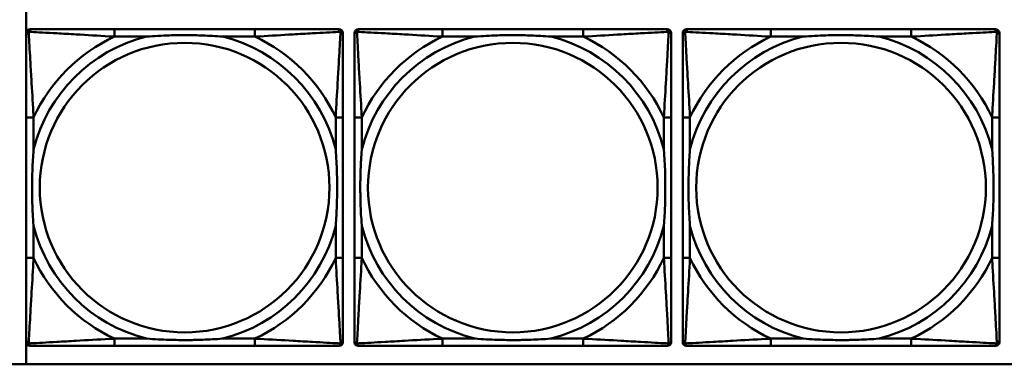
# Model space of a CAD drawing. Header units: inches. Extents: x 9.4 to 55.3, y 0.3 to 33.1.
# Tile 76 of 173: x 20.388 to 22.518, y 12.141 to 12.887. Entities that reach past the tile are written whole.
import ezdxf

# ---------------------------------------------------------------- set-up
doc = ezdxf.new("R2010")
doc.units = ezdxf.units.IN
doc.header["$MEASUREMENT"] = 0
doc.layers.add('Visible Edges(ANSI)', color=7, linetype='Continuous', lineweight=50)
doc.layers.add('Visible Tangent Edges(ANSI)', color=7, linetype='Continuous', lineweight=50)

msp = doc.modelspace()

# ---------------------------------------------------------------- linework, layer by layer
at = {"layer": 'Visible Edges(ANSI)'}
for p, q in [((20.4025, 12.141), (20.4025, 12.9057)), ((20.4104, 12.8659), (20.4144, 12.8659)), ((20.897, 12.8659), (20.5931, 12.8659)), ((21.0758, 12.8659), (21.0797, 12.8659)), ((21.1204, 12.8659), (21.1244, 12.8659)), ((21.607, 12.8659), (21.3031, 12.8659)), ((21.7858, 12.8659), (21.7897, 12.8659)), ((21.8304, 12.8659), (21.8344, 12.8659)), ((22.317, 12.8659), (22.0131, 12.8659)), ((22.4958, 12.8659), (22.4997, 12.8659)), ((20.4026, 12.1887), (20.4026, 12.858)), ((21.0876, 12.858), (21.0876, 12.8541)), ((21.1126, 12.1887), (21.1126, 12.858)), ((21.7976, 12.858), (21.7976, 12.8541)), ((21.8226, 12.1887), (21.8226, 12.858)), ((22.5076, 12.858), (22.5076, 12.8541)), ((20.4026, 12.6753), (20.4026, 12.3714)), ((21.0876, 12.3714), (21.0876, 12.6753)), ((21.1126, 12.6753), (21.1126, 12.3714)), ((21.7976, 12.3714), (21.7976, 12.6753)), ((21.8226, 12.6753), (21.8226, 12.3714)), ((22.5076, 12.3714), (22.5076, 12.6753)), ((21.0876, 12.1927), (21.0876, 12.1887)), ((21.7976, 12.1927), (21.7976, 12.1887)), ((22.5076, 12.1927), (22.5076, 12.1887)), ((21.0797, 12.1808), (20.4104, 12.1808)), ((20.5931, 12.1808), (20.897, 12.1808)), ((21.7897, 12.1808), (21.1204, 12.1808)), ((21.3031, 12.1808), (21.607, 12.1808)), ((22.4997, 12.1808), (21.8304, 12.1808)), ((22.0131, 12.1808), (22.317, 12.1808)), ((31.7766, 12.141), (14.6826, 12.141))]:
    msp.add_line(p, q, dxfattribs=at)
for centre, radius, start, end in [((20.4104, 12.858), 0.00787, 90, 180), ((20.4144, 12.8541), 0.0118, 90, 180), ((21.0758, 12.8541), 0.0118, 0, 90), ((21.0797, 12.858), 0.00787, 0, 90), ((21.1204, 12.858), 0.00787, 90, 180), ((21.1244, 12.8541), 0.0118, 90, 180), ((21.7858, 12.8541), 0.0118, 0, 90), ((21.7897, 12.858), 0.00787, 0, 90), ((21.8304, 12.858), 0.00787, 90, 180), ((21.8344, 12.8541), 0.0118, 90, 180), ((22.4958, 12.8541), 0.0118, 0, 90), ((22.4997, 12.858), 0.00787, 0, 90), ((20.4144, 12.1927), 0.0118, 180, 270), ((20.4104, 12.1887), 0.00787, 180, 270), ((21.0758, 12.1927), 0.0118, 270, 360), ((21.0797, 12.1887), 0.00787, 270, 0), ((21.1244, 12.1927), 0.0118, 180, 270), ((21.1204, 12.1887), 0.00787, 180, 270), ((21.7858, 12.1927), 0.0118, 270, 360), ((21.7897, 12.1887), 0.00787, 270, 0), ((21.8344, 12.1927), 0.0118, 180, 270), ((21.8304, 12.1887), 0.00787, 180, 270), ((22.4958, 12.1927), 0.0118, 270, 360), ((22.4997, 12.1887), 0.00787, 270, 0)]:
    msp.add_arc(centre, radius, start, end, dxfattribs=at)
for points, knots in [([(20.5931, 12.8659), (20.5895, 12.8659), (20.586, 12.8659), (20.5824, 12.8659), (20.5492, 12.8659), (20.5155, 12.8659), (20.4846, 12.8659), (20.4576, 12.8659), (20.4321, 12.8659), (20.4187, 12.8659), (20.417, 12.8659), (20.4156, 12.8659), (20.4144, 12.8659)], [0, 0, 0, 0, 0.0272471, 0.0272471, 0.0272471, 0.2790553, 0.2790553, 0.2790553, 0.4988354, 0.4988354, 0.4988354, 0.5252205, 0.5252205, 0.5252205, 0.5252205]), ([(21.0758, 12.8659), (21.0609, 12.8659), (21.0193, 12.8659), (20.9787, 12.8659), (20.9521, 12.8659), (20.9243, 12.8659), (20.897, 12.8659)], [-0.5252205, -0.5252205, -0.5252205, -0.5252205, -0.20743, -0.20743, -0.20743, 0, 0, 0, 0]), ([(21.3031, 12.8659), (21.2995, 12.8659), (21.296, 12.8659), (21.2924, 12.8659), (21.2592, 12.8659), (21.2255, 12.8659), (21.1946, 12.8659), (21.1676, 12.8659), (21.1421, 12.8659), (21.1287, 12.8659), (21.127, 12.8659), (21.1256, 12.8659), (21.1244, 12.8659)], [0, 0, 0, 0, 0.0272471, 0.0272471, 0.0272471, 0.2790553, 0.2790553, 0.2790553, 0.4988354, 0.4988354, 0.4988354, 0.5252205, 0.5252205, 0.5252205, 0.5252205]), ([(21.7858, 12.8659), (21.7709, 12.8659), (21.7293, 12.8659), (21.6887, 12.8659), (21.6621, 12.8659), (21.6343, 12.8659), (21.607, 12.8659)], [-0.5252205, -0.5252205, -0.5252205, -0.5252205, -0.20743, -0.20743, -0.20743, 0, 0, 0, 0]), ([(22.0131, 12.8659), (22.0095, 12.8659), (22.006, 12.8659), (22.0024, 12.8659), (21.9692, 12.8659), (21.9355, 12.8659), (21.9046, 12.8659), (21.8776, 12.8659), (21.8521, 12.8659), (21.8387, 12.8659), (21.837, 12.8659), (21.8356, 12.8659), (21.8344, 12.8659)], [0, 0, 0, 0, 0.0272471, 0.0272471, 0.0272471, 0.2790553, 0.2790553, 0.2790553, 0.4988354, 0.4988354, 0.4988354, 0.5252205, 0.5252205, 0.5252205, 0.5252205]), ([(22.4958, 12.8659), (22.4809, 12.8659), (22.4393, 12.8659), (22.3987, 12.8659), (22.3721, 12.8659), (22.3443, 12.8659), (22.317, 12.8659)], [-0.5252205, -0.5252205, -0.5252205, -0.5252205, -0.20743, -0.20743, -0.20743, 0, 0, 0, 0]), ([(20.4026, 12.8541), (20.4026, 12.8392), (20.4026, 12.7976), (20.4026, 12.7569), (20.4026, 12.7304), (20.4026, 12.7025), (20.4026, 12.6753)], [-0.5252205, -0.5252205, -0.5252205, -0.5252205, -0.20743, -0.20743, -0.20743, 0, 0, 0, 0]), ([(20.6623, 12.8501), (20.6628, 12.8502), (20.6632, 12.8502), (20.6797, 12.8514), (20.6958, 12.8523), (20.7187, 12.853), (20.7254, 12.8532), (20.7346, 12.8533), (20.7371, 12.8533), (20.7412, 12.8533), (20.7428, 12.8533), (20.7459, 12.8533), (20.7474, 12.8533), (20.751, 12.8533), (20.753, 12.8533), (20.7592, 12.8532), (20.7633, 12.8532), (20.7731, 12.853), (20.7787, 12.8528), (20.7984, 12.8521), (20.8125, 12.8513), (20.827, 12.8502), (20.8274, 12.8502), (20.8278, 12.8501)], [-0.416114, -0.416114, -0.416114, -0.416114, -0.4127691, -0.4127691, -0.2896446, -0.2896446, -0.2388934, -0.2388934, -0.2201881, -0.2201881, -0.2080204, -0.2080204, -0.196499, -0.196499, -0.1809939, -0.1809939, -0.149741, -0.149741, -0.1073162, -0.1073162, 0, 0, 0.0033356, 0.0033356, 0.0033356, 0.0033356]), ([(21.0876, 12.6753), (21.0876, 12.6789), (21.0876, 12.6825), (21.0876, 12.6861), (21.0876, 12.7193), (21.0876, 12.753), (21.0876, 12.7839), (21.0876, 12.8108), (21.0876, 12.8364), (21.0876, 12.8498), (21.0876, 12.8514), (21.0876, 12.8528), (21.0876, 12.8541)], [0, 0, 0, 0, 0.0272471, 0.0272471, 0.0272471, 0.2790553, 0.2790553, 0.2790553, 0.4988354, 0.4988354, 0.4988354, 0.5252205, 0.5252205, 0.5252205, 0.5252205]), ([(21.1126, 12.8541), (21.1126, 12.8392), (21.1126, 12.7976), (21.1126, 12.7569), (21.1126, 12.7304), (21.1126, 12.7025), (21.1126, 12.6753)], [-0.5252205, -0.5252205, -0.5252205, -0.5252205, -0.20743, -0.20743, -0.20743, 0, 0, 0, 0]), ([(21.3723, 12.8501), (21.3728, 12.8502), (21.3732, 12.8502), (21.3897, 12.8514), (21.4058, 12.8523), (21.4287, 12.853), (21.4354, 12.8532), (21.4446, 12.8533), (21.4471, 12.8533), (21.4512, 12.8533), (21.4528, 12.8533), (21.4559, 12.8533), (21.4574, 12.8533), (21.461, 12.8533), (21.463, 12.8533), (21.4692, 12.8532), (21.4733, 12.8532), (21.4831, 12.853), (21.4887, 12.8528), (21.5084, 12.8521), (21.5225, 12.8513), (21.537, 12.8502), (21.5374, 12.8502), (21.5378, 12.8501)], [-0.416114, -0.416114, -0.416114, -0.416114, -0.4127691, -0.4127691, -0.2896446, -0.2896446, -0.2388934, -0.2388934, -0.2201881, -0.2201881, -0.2080204, -0.2080204, -0.196499, -0.196499, -0.1809939, -0.1809939, -0.149741, -0.149741, -0.1073162, -0.1073162, 0, 0, 0.0033356, 0.0033356, 0.0033356, 0.0033356]), ([(21.7976, 12.6753), (21.7976, 12.6789), (21.7976, 12.6825), (21.7976, 12.6861), (21.7976, 12.7193), (21.7976, 12.753), (21.7976, 12.7839), (21.7976, 12.8108), (21.7976, 12.8364), (21.7976, 12.8498), (21.7976, 12.8514), (21.7976, 12.8528), (21.7976, 12.8541)], [0, 0, 0, 0, 0.0272471, 0.0272471, 0.0272471, 0.2790553, 0.2790553, 0.2790553, 0.4988354, 0.4988354, 0.4988354, 0.5252205, 0.5252205, 0.5252205, 0.5252205]), ([(21.8226, 12.8541), (21.8226, 12.8392), (21.8226, 12.7976), (21.8226, 12.7569), (21.8226, 12.7304), (21.8226, 12.7025), (21.8226, 12.6753)], [-0.5252205, -0.5252205, -0.5252205, -0.5252205, -0.20743, -0.20743, -0.20743, 0, 0, 0, 0]), ([(22.0823, 12.8501), (22.0828, 12.8502), (22.0832, 12.8502), (22.0997, 12.8514), (22.1158, 12.8523), (22.1387, 12.853), (22.1454, 12.8532), (22.1546, 12.8533), (22.1571, 12.8533), (22.1612, 12.8533), (22.1628, 12.8533), (22.1659, 12.8533), (22.1674, 12.8533), (22.171, 12.8533), (22.173, 12.8533), (22.1792, 12.8532), (22.1833, 12.8532), (22.1931, 12.853), (22.1987, 12.8528), (22.2184, 12.8521), (22.2325, 12.8513), (22.247, 12.8502), (22.2474, 12.8502), (22.2478, 12.8501)], [-0.416114, -0.416114, -0.416114, -0.416114, -0.4127691, -0.4127691, -0.2896446, -0.2896446, -0.2388934, -0.2388934, -0.2201881, -0.2201881, -0.2080204, -0.2080204, -0.196499, -0.196499, -0.1809939, -0.1809939, -0.149741, -0.149741, -0.1073162, -0.1073162, 0, 0, 0.0033356, 0.0033356, 0.0033356, 0.0033356]), ([(22.5076, 12.6753), (22.5076, 12.6789), (22.5076, 12.6825), (22.5076, 12.6861), (22.5076, 12.7193), (22.5076, 12.753), (22.5076, 12.7839), (22.5076, 12.8108), (22.5076, 12.8364), (22.5076, 12.8498), (22.5076, 12.8514), (22.5076, 12.8528), (22.5076, 12.8541)], [0, 0, 0, 0, 0.0272471, 0.0272471, 0.0272471, 0.2790553, 0.2790553, 0.2790553, 0.4988354, 0.4988354, 0.4988354, 0.5252205, 0.5252205, 0.5252205, 0.5252205]), ([(20.4183, 12.4406), (20.4183, 12.4411), (20.4183, 12.4415), (20.417, 12.458), (20.4161, 12.4741), (20.4154, 12.497), (20.4153, 12.5037), (20.4152, 12.5129), (20.4152, 12.5154), (20.4151, 12.5194), (20.4151, 12.521), (20.4151, 12.5242), (20.4151, 12.5257), (20.4152, 12.5293), (20.4152, 12.5313), (20.4152, 12.5375), (20.4153, 12.5416), (20.4155, 12.5514), (20.4157, 12.557), (20.4164, 12.5767), (20.4172, 12.5908), (20.4183, 12.6052), (20.4183, 12.6057), (20.4183, 12.6061)], [-0.416114, -0.416114, -0.416114, -0.416114, -0.4127691, -0.4127691, -0.2896446, -0.2896446, -0.2388934, -0.2388934, -0.2201881, -0.2201881, -0.2080204, -0.2080204, -0.196499, -0.196499, -0.1809939, -0.1809939, -0.149741, -0.149741, -0.1073162, -0.1073162, 0, 0, 0.0033356, 0.0033356, 0.0033356, 0.0033356]), ([(21.0719, 12.6061), (21.0719, 12.6057), (21.0719, 12.6052), (21.0732, 12.5887), (21.074, 12.5727), (21.0747, 12.5497), (21.0749, 12.543), (21.075, 12.5338), (21.075, 12.5314), (21.075, 12.5273), (21.075, 12.5257), (21.075, 12.5226), (21.075, 12.521), (21.075, 12.5175), (21.075, 12.5154), (21.0749, 12.5092), (21.0749, 12.5051), (21.0747, 12.4954), (21.0745, 12.4898), (21.0738, 12.47), (21.073, 12.456), (21.0719, 12.4415), (21.0719, 12.4411), (21.0719, 12.4406)], [-0.416114, -0.416114, -0.416114, -0.416114, -0.4127691, -0.4127691, -0.2896446, -0.2896446, -0.2388934, -0.2388934, -0.2201881, -0.2201881, -0.2080204, -0.2080204, -0.196499, -0.196499, -0.1809939, -0.1809939, -0.149741, -0.149741, -0.1073162, -0.1073162, 0, 0, 0.0033356, 0.0033356, 0.0033356, 0.0033356]), ([(21.1283, 12.4406), (21.1283, 12.4411), (21.1283, 12.4415), (21.127, 12.458), (21.1261, 12.4741), (21.1254, 12.497), (21.1253, 12.5037), (21.1252, 12.5129), (21.1252, 12.5154), (21.1251, 12.5194), (21.1251, 12.521), (21.1251, 12.5242), (21.1251, 12.5257), (21.1252, 12.5293), (21.1252, 12.5313), (21.1252, 12.5375), (21.1253, 12.5416), (21.1255, 12.5514), (21.1257, 12.557), (21.1264, 12.5767), (21.1272, 12.5908), (21.1283, 12.6052), (21.1283, 12.6057), (21.1283, 12.6061)], [-0.416114, -0.416114, -0.416114, -0.416114, -0.4127691, -0.4127691, -0.2896446, -0.2896446, -0.2388934, -0.2388934, -0.2201881, -0.2201881, -0.2080204, -0.2080204, -0.196499, -0.196499, -0.1809939, -0.1809939, -0.149741, -0.149741, -0.1073162, -0.1073162, 0, 0, 0.0033356, 0.0033356, 0.0033356, 0.0033356]), ([(21.7819, 12.6061), (21.7819, 12.6057), (21.7819, 12.6052), (21.7832, 12.5887), (21.784, 12.5727), (21.7847, 12.5497), (21.7849, 12.543), (21.785, 12.5338), (21.785, 12.5314), (21.785, 12.5273), (21.785, 12.5257), (21.785, 12.5226), (21.785, 12.521), (21.785, 12.5175), (21.785, 12.5154), (21.7849, 12.5092), (21.7849, 12.5051), (21.7847, 12.4954), (21.7845, 12.4898), (21.7838, 12.47), (21.783, 12.456), (21.7819, 12.4415), (21.7819, 12.4411), (21.7819, 12.4406)], [-0.416114, -0.416114, -0.416114, -0.416114, -0.4127691, -0.4127691, -0.2896446, -0.2896446, -0.2388934, -0.2388934, -0.2201881, -0.2201881, -0.2080204, -0.2080204, -0.196499, -0.196499, -0.1809939, -0.1809939, -0.149741, -0.149741, -0.1073162, -0.1073162, 0, 0, 0.0033356, 0.0033356, 0.0033356, 0.0033356]), ([(21.8383, 12.4406), (21.8383, 12.4411), (21.8383, 12.4415), (21.837, 12.458), (21.8361, 12.4741), (21.8354, 12.497), (21.8353, 12.5037), (21.8352, 12.5129), (21.8352, 12.5154), (21.8351, 12.5194), (21.8351, 12.521), (21.8351, 12.5242), (21.8351, 12.5257), (21.8352, 12.5293), (21.8352, 12.5313), (21.8352, 12.5375), (21.8353, 12.5416), (21.8355, 12.5514), (21.8357, 12.557), (21.8364, 12.5767), (21.8372, 12.5908), (21.8383, 12.6052), (21.8383, 12.6057), (21.8383, 12.6061)], [-0.416114, -0.416114, -0.416114, -0.416114, -0.4127691, -0.4127691, -0.2896446, -0.2896446, -0.2388934, -0.2388934, -0.2201881, -0.2201881, -0.2080204, -0.2080204, -0.196499, -0.196499, -0.1809939, -0.1809939, -0.149741, -0.149741, -0.1073162, -0.1073162, 0, 0, 0.0033356, 0.0033356, 0.0033356, 0.0033356]), ([(22.4919, 12.6061), (22.4919, 12.6057), (22.4919, 12.6052), (22.4932, 12.5887), (22.494, 12.5727), (22.4947, 12.5497), (22.4949, 12.543), (22.495, 12.5338), (22.495, 12.5314), (22.495, 12.5273), (22.495, 12.5257), (22.495, 12.5226), (22.495, 12.521), (22.495, 12.5175), (22.495, 12.5154), (22.4949, 12.5092), (22.4949, 12.5051), (22.4947, 12.4954), (22.4945, 12.4898), (22.4938, 12.47), (22.493, 12.456), (22.4919, 12.4415), (22.4919, 12.4411), (22.4919, 12.4406)], [-0.416114, -0.416114, -0.416114, -0.416114, -0.4127691, -0.4127691, -0.2896446, -0.2896446, -0.2388934, -0.2388934, -0.2201881, -0.2201881, -0.2080204, -0.2080204, -0.196499, -0.196499, -0.1809939, -0.1809939, -0.149741, -0.149741, -0.1073162, -0.1073162, 0, 0, 0.0033356, 0.0033356, 0.0033356, 0.0033356]), ([(20.4026, 12.3714), (20.4026, 12.3442), (20.4026, 12.3163), (20.4026, 12.2898), (20.4026, 12.2491), (20.4026, 12.2075), (20.4026, 12.1927)], [3.9382945, 3.9382945, 3.9382945, 3.9382945, 4.1457245, 4.1457245, 4.1457245, 4.463515, 4.463515, 4.463515, 4.463515]), ([(21.0876, 12.1927), (21.0876, 12.2075), (21.0876, 12.2491), (21.0876, 12.2898), (21.0876, 12.3163), (21.0876, 12.3442), (21.0876, 12.3714)], [-0.5252205, -0.5252205, -0.5252205, -0.5252205, -0.20743, -0.20743, -0.20743, 0, 0, 0, 0]), ([(21.1126, 12.3714), (21.1126, 12.3442), (21.1126, 12.3163), (21.1126, 12.2898), (21.1126, 12.2491), (21.1126, 12.2075), (21.1126, 12.1927)], [3.9382945, 3.9382945, 3.9382945, 3.9382945, 4.1457245, 4.1457245, 4.1457245, 4.463515, 4.463515, 4.463515, 4.463515]), ([(21.7976, 12.1927), (21.7976, 12.2075), (21.7976, 12.2491), (21.7976, 12.2898), (21.7976, 12.3163), (21.7976, 12.3442), (21.7976, 12.3714)], [-0.5252205, -0.5252205, -0.5252205, -0.5252205, -0.20743, -0.20743, -0.20743, 0, 0, 0, 0]), ([(21.8226, 12.3714), (21.8226, 12.3442), (21.8226, 12.3163), (21.8226, 12.2898), (21.8226, 12.2491), (21.8226, 12.2075), (21.8226, 12.1927)], [3.9382945, 3.9382945, 3.9382945, 3.9382945, 4.1457245, 4.1457245, 4.1457245, 4.463515, 4.463515, 4.463515, 4.463515]), ([(22.5076, 12.1927), (22.5076, 12.2075), (22.5076, 12.2491), (22.5076, 12.2898), (22.5076, 12.3163), (22.5076, 12.3442), (22.5076, 12.3714)], [-0.5252205, -0.5252205, -0.5252205, -0.5252205, -0.20743, -0.20743, -0.20743, 0, 0, 0, 0]), ([(20.8278, 12.1966), (20.8274, 12.1966), (20.827, 12.1965), (20.8125, 12.1954), (20.7984, 12.1946), (20.7787, 12.1939), (20.7731, 12.1938), (20.7633, 12.1936), (20.7592, 12.1935), (20.753, 12.1934), (20.751, 12.1934), (20.7474, 12.1934), (20.7459, 12.1934), (20.7428, 12.1934), (20.7412, 12.1934), (20.7371, 12.1934), (20.7346, 12.1935), (20.7254, 12.1936), (20.7187, 12.1937), (20.6958, 12.1944), (20.6797, 12.1953), (20.6632, 12.1965), (20.6628, 12.1966), (20.6623, 12.1966)], [-0.4149464, -0.4149464, -0.4149464, -0.4149464, -0.41162, -0.41162, -0.3046026, -0.3046026, -0.2622958, -0.2622958, -0.23113, -0.23113, -0.215668, -0.215668, -0.2041787, -0.2041787, -0.1920448, -0.1920448, -0.1733916, -0.1733916, -0.1227817, -0.1227817, 0, 0, 0.0033356, 0.0033356, 0.0033356, 0.0033356]), ([(21.5378, 12.1966), (21.5374, 12.1966), (21.537, 12.1965), (21.5225, 12.1954), (21.5084, 12.1946), (21.4887, 12.1939), (21.4831, 12.1938), (21.4733, 12.1936), (21.4692, 12.1935), (21.463, 12.1934), (21.461, 12.1934), (21.4574, 12.1934), (21.4559, 12.1934), (21.4528, 12.1934), (21.4512, 12.1934), (21.4471, 12.1934), (21.4446, 12.1935), (21.4354, 12.1936), (21.4287, 12.1937), (21.4058, 12.1944), (21.3897, 12.1953), (21.3732, 12.1965), (21.3728, 12.1966), (21.3723, 12.1966)], [-0.4149464, -0.4149464, -0.4149464, -0.4149464, -0.41162, -0.41162, -0.3046026, -0.3046026, -0.2622958, -0.2622958, -0.23113, -0.23113, -0.215668, -0.215668, -0.2041787, -0.2041787, -0.1920448, -0.1920448, -0.1733916, -0.1733916, -0.1227817, -0.1227817, 0, 0, 0.0033356, 0.0033356, 0.0033356, 0.0033356]), ([(22.2478, 12.1966), (22.2474, 12.1966), (22.247, 12.1965), (22.2325, 12.1954), (22.2184, 12.1946), (22.1987, 12.1939), (22.1931, 12.1938), (22.1833, 12.1936), (22.1792, 12.1935), (22.173, 12.1934), (22.171, 12.1934), (22.1674, 12.1934), (22.1659, 12.1934), (22.1628, 12.1934), (22.1612, 12.1934), (22.1571, 12.1934), (22.1546, 12.1935), (22.1454, 12.1936), (22.1387, 12.1937), (22.1158, 12.1944), (22.0997, 12.1953), (22.0832, 12.1965), (22.0828, 12.1966), (22.0823, 12.1966)], [-0.4149464, -0.4149464, -0.4149464, -0.4149464, -0.41162, -0.41162, -0.3046026, -0.3046026, -0.2622958, -0.2622958, -0.23113, -0.23113, -0.215668, -0.215668, -0.2041787, -0.2041787, -0.1920448, -0.1920448, -0.1733916, -0.1733916, -0.1227817, -0.1227817, 0, 0, 0.0033356, 0.0033356, 0.0033356, 0.0033356]), ([(20.4144, 12.1808), (20.4293, 12.1808), (20.4709, 12.1808), (20.5115, 12.1808), (20.538, 12.1808), (20.5659, 12.1808), (20.5931, 12.1808)], [-0.5252205, -0.5252205, -0.5252205, -0.5252205, -0.20743, -0.20743, -0.20743, 0, 0, 0, 0]), ([(20.897, 12.1808), (20.9243, 12.1808), (20.9521, 12.1808), (20.9787, 12.1808), (21.0193, 12.1808), (21.0609, 12.1808), (21.0758, 12.1808)], [3.9382945, 3.9382945, 3.9382945, 3.9382945, 4.1457245, 4.1457245, 4.1457245, 4.463515, 4.463515, 4.463515, 4.463515]), ([(21.1244, 12.1808), (21.1393, 12.1808), (21.1809, 12.1808), (21.2215, 12.1808), (21.248, 12.1808), (21.2759, 12.1808), (21.3031, 12.1808)], [-0.5252205, -0.5252205, -0.5252205, -0.5252205, -0.20743, -0.20743, -0.20743, 0, 0, 0, 0]), ([(21.607, 12.1808), (21.6343, 12.1808), (21.6621, 12.1808), (21.6887, 12.1808), (21.7293, 12.1808), (21.7709, 12.1808), (21.7858, 12.1808)], [3.9382945, 3.9382945, 3.9382945, 3.9382945, 4.1457245, 4.1457245, 4.1457245, 4.463515, 4.463515, 4.463515, 4.463515]), ([(21.8344, 12.1808), (21.8493, 12.1808), (21.8909, 12.1808), (21.9315, 12.1808), (21.958, 12.1808), (21.9859, 12.1808), (22.0131, 12.1808)], [-0.5252205, -0.5252205, -0.5252205, -0.5252205, -0.20743, -0.20743, -0.20743, 0, 0, 0, 0]), ([(22.317, 12.1808), (22.3443, 12.1808), (22.3721, 12.1808), (22.3987, 12.1808), (22.4393, 12.1808), (22.4809, 12.1808), (22.4958, 12.1808)], [3.9382945, 3.9382945, 3.9382945, 3.9382945, 4.1457245, 4.1457245, 4.1457245, 4.463515, 4.463515, 4.463515, 4.463515])]:
    msp.add_open_spline(points, degree=3, knots=knots, dxfattribs=at)
at = {"layer": 'Visible Tangent Edges(ANSI)'}
for p, q in [((20.5931, 12.8659), (20.5931, 12.8501)), ((20.897, 12.8659), (20.897, 12.8501)), ((21.3031, 12.8659), (21.3031, 12.8501)), ((21.607, 12.8659), (21.607, 12.8501)), ((22.0131, 12.8659), (22.0131, 12.8501)), ((22.317, 12.8659), (22.317, 12.8501)), ((20.5931, 12.8501), (20.6623, 12.8501)), ((20.8278, 12.8501), (20.897, 12.8501)), ((21.3031, 12.8501), (21.3723, 12.8501)), ((21.5378, 12.8501), (21.607, 12.8501)), ((22.0131, 12.8501), (22.0823, 12.8501)), ((22.2478, 12.8501), (22.317, 12.8501)), ((20.4183, 12.6753), (20.4026, 12.6753)), ((20.4183, 12.6061), (20.4183, 12.6753)), ((21.0876, 12.6753), (21.0719, 12.6753)), ((21.0719, 12.6753), (21.0719, 12.6061)), ((21.1283, 12.6753), (21.1126, 12.6753)), ((21.1283, 12.6061), (21.1283, 12.6753)), ((21.7976, 12.6753), (21.7819, 12.6753)), ((21.7819, 12.6753), (21.7819, 12.6061)), ((21.8383, 12.6753), (21.8226, 12.6753)), ((21.8383, 12.6061), (21.8383, 12.6753)), ((22.5076, 12.6753), (22.4919, 12.6753)), ((22.4919, 12.6753), (22.4919, 12.6061)), ((20.4183, 12.3714), (20.4183, 12.4406)), ((21.0719, 12.4406), (21.0719, 12.3714)), ((21.1283, 12.3714), (21.1283, 12.4406)), ((21.7819, 12.4406), (21.7819, 12.3714)), ((21.8383, 12.3714), (21.8383, 12.4406)), ((22.4919, 12.4406), (22.4919, 12.3714)), ((20.4183, 12.3714), (20.4026, 12.3714)), ((21.0876, 12.3714), (21.0719, 12.3714)), ((21.1283, 12.3714), (21.1126, 12.3714)), ((21.7976, 12.3714), (21.7819, 12.3714)), ((21.8383, 12.3714), (21.8226, 12.3714)), ((22.5076, 12.3714), (22.4919, 12.3714)), ((20.5931, 12.1966), (20.5931, 12.1808)), ((20.6623, 12.1966), (20.5931, 12.1966)), ((20.897, 12.1966), (20.8278, 12.1966)), ((20.897, 12.1966), (20.897, 12.1808)), ((21.3031, 12.1966), (21.3031, 12.1808)), ((21.3723, 12.1966), (21.3031, 12.1966)), ((21.607, 12.1966), (21.5378, 12.1966)), ((21.607, 12.1966), (21.607, 12.1808)), ((22.0131, 12.1966), (22.0131, 12.1808)), ((22.0823, 12.1966), (22.0131, 12.1966)), ((22.317, 12.1966), (22.2478, 12.1966)), ((22.317, 12.1966), (22.317, 12.1808))]:
    msp.add_line(p, q, dxfattribs=at)
for centre in [(20.7451, 12.5234), (21.4551, 12.5234), (22.1651, 12.5234)]:
    msp.add_circle(centre, 0.3133, dxfattribs=at)
for centre, radius, start, end in [((20.7451, 12.5234), 0.3371, 104.2103, 165.7897), ((20.7451, 12.5234), 0.3604, 114.9407, 155.0593), ((20.7451, 12.5234), 0.3371, 14.2103, 75.7897), ((20.7451, 12.5234), 0.3604, 24.9407, 65.0593), ((21.4551, 12.5234), 0.3371, 104.2103, 165.7897), ((21.4551, 12.5234), 0.3604, 114.9407, 155.0593), ((21.4551, 12.5234), 0.3371, 14.2103, 75.7897), ((21.4551, 12.5234), 0.3604, 24.9407, 65.0593), ((22.1651, 12.5234), 0.3371, 104.2103, 165.7897), ((22.1651, 12.5234), 0.3604, 114.9407, 155.0593), ((22.1651, 12.5234), 0.3371, 14.2103, 75.7897), ((22.1651, 12.5234), 0.3604, 24.9407, 65.0593), ((20.7451, 12.5234), 0.3371, 194.2103, 255.7897), ((20.7451, 12.5234), 0.3371, 284.2103, 345.7897), ((21.4551, 12.5234), 0.3371, 194.2103, 255.7897), ((21.4551, 12.5234), 0.3371, 284.2103, 345.7897), ((22.1651, 12.5234), 0.3371, 194.2103, 255.7897), ((22.1651, 12.5234), 0.3371, 284.2103, 345.7897), ((20.7451, 12.5234), 0.3604, 204.9407, 245.0593), ((20.7451, 12.5234), 0.3604, 294.9407, 335.0593), ((21.4551, 12.5234), 0.3604, 204.9407, 245.0593), ((21.4551, 12.5234), 0.3604, 294.9407, 335.0593), ((22.1651, 12.5234), 0.3604, 204.9407, 245.0593), ((22.1651, 12.5234), 0.3604, 294.9407, 335.0593)]:
    msp.add_arc(centre, radius, start, end, dxfattribs=at)
for points, knots in [([(20.4079, 12.8606), (20.408, 12.8612), (20.4082, 12.8617), (20.4088, 12.8628), (20.4091, 12.8633), (20.4097, 12.864), (20.41, 12.8642), (20.4104, 12.8646), (20.4105, 12.8647), (20.4109, 12.8649), (20.4111, 12.8651), (20.4118, 12.8654), (20.4122, 12.8656), (20.4132, 12.8658), (20.4138, 12.8659), (20.4144, 12.8659)], [-0.00012419, -0.00012419, -0.00012419, -0.00012419, 0.00449537, 0.00449537, 0.00977487, 0.00977487, 0.01307456, 0.01307456, 0.0147244, 0.0147244, 0.01736415, 0.01736415, 0.02158775, 0.02158775, 0.02627331, 0.02627331, 0.02627331, 0.02627331]), ([(21.0758, 12.8659), (21.0764, 12.8659), (21.077, 12.8658), (21.0779, 12.8656), (21.0784, 12.8654), (21.079, 12.8651), (21.0793, 12.8649), (21.0797, 12.8647), (21.0798, 12.8646), (21.0802, 12.8642), (21.0804, 12.864), (21.0811, 12.8633), (21.0814, 12.8628), (21.0819, 12.8617), (21.0821, 12.8612), (21.0823, 12.8606)], [-0.02627331, -0.02627331, -0.02627331, -0.02627331, -0.02158775, -0.02158775, -0.01736415, -0.01736415, -0.0147244, -0.0147244, -0.01307456, -0.01307456, -0.00977487, -0.00977487, -0.00449537, -0.00449537, 0.00012419, 0.00012419, 0.00012419, 0.00012419]), ([(21.1179, 12.8606), (21.118, 12.8612), (21.1182, 12.8617), (21.1188, 12.8628), (21.1191, 12.8633), (21.1197, 12.864), (21.12, 12.8642), (21.1204, 12.8646), (21.1205, 12.8647), (21.1209, 12.8649), (21.1211, 12.8651), (21.1218, 12.8654), (21.1222, 12.8656), (21.1232, 12.8658), (21.1238, 12.8659), (21.1244, 12.8659)], [-0.00012419, -0.00012419, -0.00012419, -0.00012419, 0.00449537, 0.00449537, 0.00977487, 0.00977487, 0.01307456, 0.01307456, 0.0147244, 0.0147244, 0.01736415, 0.01736415, 0.02158775, 0.02158775, 0.02627331, 0.02627331, 0.02627331, 0.02627331]), ([(21.7858, 12.8659), (21.7864, 12.8659), (21.787, 12.8658), (21.7879, 12.8656), (21.7884, 12.8654), (21.789, 12.8651), (21.7893, 12.8649), (21.7897, 12.8647), (21.7898, 12.8646), (21.7902, 12.8642), (21.7904, 12.864), (21.7911, 12.8633), (21.7914, 12.8628), (21.7919, 12.8617), (21.7921, 12.8612), (21.7923, 12.8606)], [-0.02627331, -0.02627331, -0.02627331, -0.02627331, -0.02158775, -0.02158775, -0.01736415, -0.01736415, -0.0147244, -0.0147244, -0.01307456, -0.01307456, -0.00977487, -0.00977487, -0.00449537, -0.00449537, 0.00012419, 0.00012419, 0.00012419, 0.00012419]), ([(21.8279, 12.8606), (21.828, 12.8612), (21.8282, 12.8617), (21.8288, 12.8628), (21.8291, 12.8633), (21.8297, 12.864), (21.83, 12.8642), (21.8304, 12.8646), (21.8305, 12.8647), (21.8309, 12.8649), (21.8311, 12.8651), (21.8318, 12.8654), (21.8322, 12.8656), (21.8332, 12.8658), (21.8338, 12.8659), (21.8344, 12.8659)], [-0.00012419, -0.00012419, -0.00012419, -0.00012419, 0.00449537, 0.00449537, 0.00977487, 0.00977487, 0.01307456, 0.01307456, 0.0147244, 0.0147244, 0.01736415, 0.01736415, 0.02158775, 0.02158775, 0.02627331, 0.02627331, 0.02627331, 0.02627331]), ([(22.4958, 12.8659), (22.4964, 12.8659), (22.497, 12.8658), (22.4979, 12.8656), (22.4984, 12.8654), (22.499, 12.8651), (22.4993, 12.8649), (22.4997, 12.8647), (22.4998, 12.8646), (22.5002, 12.8642), (22.5004, 12.864), (22.5011, 12.8633), (22.5014, 12.8628), (22.5019, 12.8617), (22.5021, 12.8612), (22.5023, 12.8606)], [-0.02627331, -0.02627331, -0.02627331, -0.02627331, -0.02158775, -0.02158775, -0.01736415, -0.01736415, -0.0147244, -0.0147244, -0.01307456, -0.01307456, -0.00977487, -0.00977487, -0.00449537, -0.00449537, 0.00012419, 0.00012419, 0.00012419, 0.00012419]), ([(20.4026, 12.8541), (20.4026, 12.8547), (20.4026, 12.8552), (20.4029, 12.8562), (20.403, 12.8567), (20.4034, 12.8573), (20.4035, 12.8576), (20.4038, 12.8579), (20.4039, 12.8581), (20.4042, 12.8585), (20.4045, 12.8587), (20.4052, 12.8593), (20.4057, 12.8597), (20.4067, 12.8602), (20.4073, 12.8604), (20.4079, 12.8606)], [-0.02627331, -0.02627331, -0.02627331, -0.02627331, -0.02158775, -0.02158775, -0.01736415, -0.01736415, -0.0147244, -0.0147244, -0.01307456, -0.01307456, -0.00977487, -0.00977487, -0.00449537, -0.00449537, 0.00012419, 0.00012419, 0.00012419, 0.00012419]), ([(20.4183, 12.6753), (20.4181, 12.6791), (20.4179, 12.6828), (20.4164, 12.7102), (20.415, 12.7344), (20.4127, 12.7722), (20.4119, 12.7863), (20.4099, 12.8215), (20.4089, 12.8416), (20.408, 12.8571), (20.4079, 12.8589), (20.4079, 12.8606)], [0, 0, 0, 0, 0.0278591, 0.0278591, 0.201273, 0.201273, 0.3066357, 0.3066357, 0.475216, 0.475216, 0.5007189, 0.5007189, 0.5007189, 0.5007189]), ([(20.4079, 12.8606), (20.4096, 12.8605), (20.4114, 12.8604), (20.4268, 12.8596), (20.4469, 12.8585), (20.4822, 12.8565), (20.4962, 12.8557), (20.5341, 12.8535), (20.5582, 12.8521), (20.5856, 12.8505), (20.5894, 12.8503), (20.5931, 12.8501)], [-0.5007189, -0.5007189, -0.5007189, -0.5007189, -0.475216, -0.475216, -0.3066357, -0.3066357, -0.201273, -0.201273, -0.0278591, -0.0278591, 0, 0, 0, 0]), ([(20.897, 12.8501), (20.9008, 12.8503), (20.9046, 12.8505), (20.9319, 12.8521), (20.9561, 12.8535), (20.9939, 12.8557), (21.008, 12.8565), (21.0432, 12.8585), (21.0634, 12.8596), (21.0788, 12.8604), (21.0806, 12.8605), (21.0823, 12.8606)], [0, 0, 0, 0, 0.0278591, 0.0278591, 0.201273, 0.201273, 0.3066357, 0.3066357, 0.475216, 0.475216, 0.5007189, 0.5007189, 0.5007189, 0.5007189]), ([(21.0823, 12.8606), (21.0822, 12.8589), (21.0821, 12.8571), (21.0813, 12.8416), (21.0802, 12.8215), (21.0782, 12.7863), (21.0774, 12.7722), (21.0752, 12.7344), (21.0738, 12.7102), (21.0723, 12.6828), (21.0721, 12.6791), (21.0719, 12.6753)], [-0.5007189, -0.5007189, -0.5007189, -0.5007189, -0.475216, -0.475216, -0.3066357, -0.3066357, -0.201273, -0.201273, -0.0278591, -0.0278591, 0, 0, 0, 0]), ([(21.0823, 12.8606), (21.0829, 12.8604), (21.0834, 12.8602), (21.0845, 12.8597), (21.085, 12.8593), (21.0857, 12.8587), (21.0859, 12.8585), (21.0863, 12.8581), (21.0864, 12.8579), (21.0866, 12.8576), (21.0868, 12.8573), (21.0871, 12.8567), (21.0873, 12.8562), (21.0875, 12.8552), (21.0876, 12.8547), (21.0876, 12.8541)], [-0.00012419, -0.00012419, -0.00012419, -0.00012419, 0.00449537, 0.00449537, 0.00977487, 0.00977487, 0.01307456, 0.01307456, 0.0147244, 0.0147244, 0.01736415, 0.01736415, 0.02158775, 0.02158775, 0.02627331, 0.02627331, 0.02627331, 0.02627331]), ([(21.1126, 12.8541), (21.1126, 12.8547), (21.1126, 12.8552), (21.1129, 12.8562), (21.113, 12.8567), (21.1134, 12.8573), (21.1135, 12.8576), (21.1138, 12.8579), (21.1139, 12.8581), (21.1142, 12.8585), (21.1145, 12.8587), (21.1152, 12.8593), (21.1157, 12.8597), (21.1167, 12.8602), (21.1173, 12.8604), (21.1179, 12.8606)], [-0.02627331, -0.02627331, -0.02627331, -0.02627331, -0.02158775, -0.02158775, -0.01736415, -0.01736415, -0.0147244, -0.0147244, -0.01307456, -0.01307456, -0.00977487, -0.00977487, -0.00449537, -0.00449537, 0.00012419, 0.00012419, 0.00012419, 0.00012419]), ([(21.1283, 12.6753), (21.1281, 12.6791), (21.1279, 12.6828), (21.1264, 12.7102), (21.125, 12.7344), (21.1227, 12.7722), (21.1219, 12.7863), (21.1199, 12.8215), (21.1189, 12.8416), (21.118, 12.8571), (21.1179, 12.8589), (21.1179, 12.8606)], [0, 0, 0, 0, 0.0278591, 0.0278591, 0.201273, 0.201273, 0.3066357, 0.3066357, 0.475216, 0.475216, 0.5007189, 0.5007189, 0.5007189, 0.5007189]), ([(21.1179, 12.8606), (21.1196, 12.8605), (21.1214, 12.8604), (21.1368, 12.8596), (21.1569, 12.8585), (21.1922, 12.8565), (21.2062, 12.8557), (21.2441, 12.8535), (21.2682, 12.8521), (21.2956, 12.8505), (21.2994, 12.8503), (21.3031, 12.8501)], [-0.5007189, -0.5007189, -0.5007189, -0.5007189, -0.475216, -0.475216, -0.3066357, -0.3066357, -0.201273, -0.201273, -0.0278591, -0.0278591, 0, 0, 0, 0]), ([(21.607, 12.8501), (21.6108, 12.8503), (21.6146, 12.8505), (21.6419, 12.8521), (21.6661, 12.8535), (21.7039, 12.8557), (21.718, 12.8565), (21.7532, 12.8585), (21.7734, 12.8596), (21.7888, 12.8604), (21.7906, 12.8605), (21.7923, 12.8606)], [0, 0, 0, 0, 0.0278591, 0.0278591, 0.201273, 0.201273, 0.3066357, 0.3066357, 0.475216, 0.475216, 0.5007189, 0.5007189, 0.5007189, 0.5007189]), ([(21.7923, 12.8606), (21.7922, 12.8589), (21.7921, 12.8571), (21.7913, 12.8416), (21.7902, 12.8215), (21.7882, 12.7863), (21.7874, 12.7722), (21.7852, 12.7344), (21.7838, 12.7102), (21.7823, 12.6828), (21.7821, 12.6791), (21.7819, 12.6753)], [-0.5007189, -0.5007189, -0.5007189, -0.5007189, -0.475216, -0.475216, -0.3066357, -0.3066357, -0.201273, -0.201273, -0.0278591, -0.0278591, 0, 0, 0, 0]), ([(21.7923, 12.8606), (21.7929, 12.8604), (21.7934, 12.8602), (21.7945, 12.8597), (21.795, 12.8593), (21.7957, 12.8587), (21.7959, 12.8585), (21.7963, 12.8581), (21.7964, 12.8579), (21.7966, 12.8576), (21.7968, 12.8573), (21.7971, 12.8567), (21.7973, 12.8562), (21.7975, 12.8552), (21.7976, 12.8547), (21.7976, 12.8541)], [-0.00012419, -0.00012419, -0.00012419, -0.00012419, 0.00449537, 0.00449537, 0.00977487, 0.00977487, 0.01307456, 0.01307456, 0.0147244, 0.0147244, 0.01736415, 0.01736415, 0.02158775, 0.02158775, 0.02627331, 0.02627331, 0.02627331, 0.02627331]), ([(21.8226, 12.8541), (21.8226, 12.8547), (21.8226, 12.8552), (21.8229, 12.8562), (21.823, 12.8567), (21.8234, 12.8573), (21.8235, 12.8576), (21.8238, 12.8579), (21.8239, 12.8581), (21.8242, 12.8585), (21.8245, 12.8587), (21.8252, 12.8593), (21.8257, 12.8597), (21.8267, 12.8602), (21.8273, 12.8604), (21.8279, 12.8606)], [-0.02627331, -0.02627331, -0.02627331, -0.02627331, -0.02158775, -0.02158775, -0.01736415, -0.01736415, -0.0147244, -0.0147244, -0.01307456, -0.01307456, -0.00977487, -0.00977487, -0.00449537, -0.00449537, 0.00012419, 0.00012419, 0.00012419, 0.00012419]), ([(21.8383, 12.6753), (21.8381, 12.6791), (21.8379, 12.6828), (21.8364, 12.7102), (21.835, 12.7344), (21.8327, 12.7722), (21.8319, 12.7863), (21.8299, 12.8215), (21.8289, 12.8416), (21.828, 12.8571), (21.8279, 12.8589), (21.8279, 12.8606)], [0, 0, 0, 0, 0.0278591, 0.0278591, 0.201273, 0.201273, 0.3066357, 0.3066357, 0.475216, 0.475216, 0.5007189, 0.5007189, 0.5007189, 0.5007189]), ([(21.8279, 12.8606), (21.8296, 12.8605), (21.8314, 12.8604), (21.8468, 12.8596), (21.8669, 12.8585), (21.9022, 12.8565), (21.9162, 12.8557), (21.9541, 12.8535), (21.9782, 12.8521), (22.0056, 12.8505), (22.0094, 12.8503), (22.0131, 12.8501)], [-0.5007189, -0.5007189, -0.5007189, -0.5007189, -0.475216, -0.475216, -0.3066357, -0.3066357, -0.201273, -0.201273, -0.0278591, -0.0278591, 0, 0, 0, 0]), ([(22.317, 12.8501), (22.3208, 12.8503), (22.3246, 12.8505), (22.3519, 12.8521), (22.3761, 12.8535), (22.4139, 12.8557), (22.428, 12.8565), (22.4632, 12.8585), (22.4834, 12.8596), (22.4988, 12.8604), (22.5006, 12.8605), (22.5023, 12.8606)], [0, 0, 0, 0, 0.0278591, 0.0278591, 0.201273, 0.201273, 0.3066357, 0.3066357, 0.475216, 0.475216, 0.5007189, 0.5007189, 0.5007189, 0.5007189]), ([(22.5023, 12.8606), (22.5022, 12.8589), (22.5021, 12.8571), (22.5013, 12.8416), (22.5002, 12.8215), (22.4982, 12.7863), (22.4974, 12.7722), (22.4952, 12.7344), (22.4938, 12.7102), (22.4923, 12.6828), (22.4921, 12.6791), (22.4919, 12.6753)], [-0.5007189, -0.5007189, -0.5007189, -0.5007189, -0.475216, -0.475216, -0.3066357, -0.3066357, -0.201273, -0.201273, -0.0278591, -0.0278591, 0, 0, 0, 0]), ([(22.5023, 12.8606), (22.5029, 12.8604), (22.5034, 12.8602), (22.5045, 12.8597), (22.505, 12.8593), (22.5057, 12.8587), (22.5059, 12.8585), (22.5063, 12.8581), (22.5064, 12.8579), (22.5066, 12.8576), (22.5068, 12.8573), (22.5071, 12.8567), (22.5073, 12.8562), (22.5075, 12.8552), (22.5076, 12.8547), (22.5076, 12.8541)], [-0.00012419, -0.00012419, -0.00012419, -0.00012419, 0.00449537, 0.00449537, 0.00977487, 0.00977487, 0.01307456, 0.01307456, 0.0147244, 0.0147244, 0.01736415, 0.01736415, 0.02158775, 0.02158775, 0.02627331, 0.02627331, 0.02627331, 0.02627331]), ([(20.4079, 12.1861), (20.4079, 12.1878), (20.408, 12.1897), (20.4089, 12.2051), (20.4099, 12.2252), (20.4119, 12.2604), (20.4127, 12.2745), (20.415, 12.3123), (20.4164, 12.3365), (20.4179, 12.3639), (20.4181, 12.3677), (20.4183, 12.3714)], [-4.4390134, -4.4390134, -4.4390134, -4.4390134, -4.4135105, -4.4135105, -4.2449302, -4.2449302, -4.1395675, -4.1395675, -3.9661536, -3.9661536, -3.9382945, -3.9382945, -3.9382945, -3.9382945]), ([(21.0719, 12.3714), (21.0721, 12.3677), (21.0723, 12.3639), (21.0738, 12.3365), (21.0752, 12.3123), (21.0774, 12.2745), (21.0782, 12.2604), (21.0802, 12.2252), (21.0813, 12.2051), (21.0821, 12.1897), (21.0822, 12.1878), (21.0823, 12.1861)], [0, 0, 0, 0, 0.0278591, 0.0278591, 0.201273, 0.201273, 0.3066357, 0.3066357, 0.475216, 0.475216, 0.5007189, 0.5007189, 0.5007189, 0.5007189]), ([(21.1179, 12.1861), (21.1179, 12.1878), (21.118, 12.1897), (21.1189, 12.2051), (21.1199, 12.2252), (21.1219, 12.2604), (21.1227, 12.2745), (21.125, 12.3123), (21.1264, 12.3365), (21.1279, 12.3639), (21.1281, 12.3677), (21.1283, 12.3714)], [-4.4390134, -4.4390134, -4.4390134, -4.4390134, -4.4135105, -4.4135105, -4.2449302, -4.2449302, -4.1395675, -4.1395675, -3.9661536, -3.9661536, -3.9382945, -3.9382945, -3.9382945, -3.9382945]), ([(21.7819, 12.3714), (21.7821, 12.3677), (21.7823, 12.3639), (21.7838, 12.3365), (21.7852, 12.3123), (21.7874, 12.2745), (21.7882, 12.2604), (21.7902, 12.2252), (21.7913, 12.2051), (21.7921, 12.1897), (21.7922, 12.1878), (21.7923, 12.1861)], [0, 0, 0, 0, 0.0278591, 0.0278591, 0.201273, 0.201273, 0.3066357, 0.3066357, 0.475216, 0.475216, 0.5007189, 0.5007189, 0.5007189, 0.5007189]), ([(21.8279, 12.1861), (21.8279, 12.1878), (21.828, 12.1897), (21.8289, 12.2051), (21.8299, 12.2252), (21.8319, 12.2604), (21.8327, 12.2745), (21.835, 12.3123), (21.8364, 12.3365), (21.8379, 12.3639), (21.8381, 12.3677), (21.8383, 12.3714)], [-4.4390134, -4.4390134, -4.4390134, -4.4390134, -4.4135105, -4.4135105, -4.2449302, -4.2449302, -4.1395675, -4.1395675, -3.9661536, -3.9661536, -3.9382945, -3.9382945, -3.9382945, -3.9382945]), ([(22.4919, 12.3714), (22.4921, 12.3677), (22.4923, 12.3639), (22.4938, 12.3365), (22.4952, 12.3123), (22.4974, 12.2745), (22.4982, 12.2604), (22.5002, 12.2252), (22.5013, 12.2051), (22.5021, 12.1897), (22.5022, 12.1878), (22.5023, 12.1861)], [0, 0, 0, 0, 0.0278591, 0.0278591, 0.201273, 0.201273, 0.3066357, 0.3066357, 0.475216, 0.475216, 0.5007189, 0.5007189, 0.5007189, 0.5007189]), ([(20.4079, 12.1861), (20.4073, 12.1863), (20.4067, 12.1865), (20.4057, 12.1871), (20.4052, 12.1874), (20.4045, 12.188), (20.4042, 12.1883), (20.4039, 12.1887), (20.4038, 12.1888), (20.4035, 12.1892), (20.4034, 12.1894), (20.403, 12.1901), (20.4029, 12.1905), (20.4026, 12.1915), (20.4026, 12.192), (20.4026, 12.1927)], [-0.00012419, -0.00012419, -0.00012419, -0.00012419, 0.00449537, 0.00449537, 0.00977487, 0.00977487, 0.01307456, 0.01307456, 0.0147244, 0.0147244, 0.01736415, 0.01736415, 0.02158775, 0.02158775, 0.02627331, 0.02627331, 0.02627331, 0.02627331]), ([(20.5931, 12.1966), (20.5894, 12.1964), (20.5856, 12.1962), (20.5582, 12.1947), (20.5341, 12.1932), (20.4962, 12.191), (20.4822, 12.1902), (20.4469, 12.1882), (20.4268, 12.1871), (20.4114, 12.1863), (20.4096, 12.1862), (20.4079, 12.1861)], [0, 0, 0, 0, 0.0278591, 0.0278591, 0.201273, 0.201273, 0.3066357, 0.3066357, 0.475216, 0.475216, 0.5007189, 0.5007189, 0.5007189, 0.5007189]), ([(20.4144, 12.1808), (20.4138, 12.1808), (20.4132, 12.1809), (20.4122, 12.1812), (20.4118, 12.1813), (20.4111, 12.1817), (20.4109, 12.1818), (20.4105, 12.1821), (20.4104, 12.1822), (20.41, 12.1825), (20.4097, 12.1828), (20.4091, 12.1835), (20.4088, 12.184), (20.4082, 12.185), (20.408, 12.1855), (20.4079, 12.1861)], [-0.02627331, -0.02627331, -0.02627331, -0.02627331, -0.02158775, -0.02158775, -0.01736415, -0.01736415, -0.0147244, -0.0147244, -0.01307456, -0.01307456, -0.00977487, -0.00977487, -0.00449537, -0.00449537, 0.00012419, 0.00012419, 0.00012419, 0.00012419]), ([(21.0823, 12.1861), (21.0806, 12.1862), (21.0788, 12.1863), (21.0634, 12.1871), (21.0432, 12.1882), (21.008, 12.1902), (20.9939, 12.191), (20.9561, 12.1932), (20.9319, 12.1947), (20.9046, 12.1962), (20.9008, 12.1964), (20.897, 12.1966)], [-4.4390134, -4.4390134, -4.4390134, -4.4390134, -4.4135105, -4.4135105, -4.2449302, -4.2449302, -4.1395675, -4.1395675, -3.9661536, -3.9661536, -3.9382945, -3.9382945, -3.9382945, -3.9382945]), ([(21.0823, 12.1861), (21.0821, 12.1855), (21.0819, 12.185), (21.0814, 12.184), (21.0811, 12.1835), (21.0804, 12.1828), (21.0802, 12.1825), (21.0798, 12.1822), (21.0797, 12.1821), (21.0793, 12.1818), (21.079, 12.1817), (21.0784, 12.1813), (21.0779, 12.1812), (21.077, 12.1809), (21.0764, 12.1808), (21.0758, 12.1808)], [-0.00012419, -0.00012419, -0.00012419, -0.00012419, 0.00449537, 0.00449537, 0.00977487, 0.00977487, 0.01307456, 0.01307456, 0.0147244, 0.0147244, 0.01736415, 0.01736415, 0.02158775, 0.02158775, 0.02627331, 0.02627331, 0.02627331, 0.02627331]), ([(21.0876, 12.1927), (21.0876, 12.192), (21.0875, 12.1915), (21.0873, 12.1905), (21.0871, 12.1901), (21.0868, 12.1894), (21.0866, 12.1892), (21.0864, 12.1888), (21.0863, 12.1887), (21.0859, 12.1883), (21.0857, 12.188), (21.085, 12.1874), (21.0845, 12.1871), (21.0834, 12.1865), (21.0829, 12.1863), (21.0823, 12.1861)], [-0.02627331, -0.02627331, -0.02627331, -0.02627331, -0.02158775, -0.02158775, -0.01736415, -0.01736415, -0.0147244, -0.0147244, -0.01307456, -0.01307456, -0.00977487, -0.00977487, -0.00449537, -0.00449537, 0.00012419, 0.00012419, 0.00012419, 0.00012419]), ([(21.1179, 12.1861), (21.1173, 12.1863), (21.1167, 12.1865), (21.1157, 12.1871), (21.1152, 12.1874), (21.1145, 12.188), (21.1142, 12.1883), (21.1139, 12.1887), (21.1138, 12.1888), (21.1135, 12.1892), (21.1134, 12.1894), (21.113, 12.1901), (21.1129, 12.1905), (21.1126, 12.1915), (21.1126, 12.192), (21.1126, 12.1927)], [-0.00012419, -0.00012419, -0.00012419, -0.00012419, 0.00449537, 0.00449537, 0.00977487, 0.00977487, 0.01307456, 0.01307456, 0.0147244, 0.0147244, 0.01736415, 0.01736415, 0.02158775, 0.02158775, 0.02627331, 0.02627331, 0.02627331, 0.02627331]), ([(21.3031, 12.1966), (21.2994, 12.1964), (21.2956, 12.1962), (21.2682, 12.1947), (21.2441, 12.1932), (21.2062, 12.191), (21.1922, 12.1902), (21.1569, 12.1882), (21.1368, 12.1871), (21.1214, 12.1863), (21.1196, 12.1862), (21.1179, 12.1861)], [0, 0, 0, 0, 0.0278591, 0.0278591, 0.201273, 0.201273, 0.3066357, 0.3066357, 0.475216, 0.475216, 0.5007189, 0.5007189, 0.5007189, 0.5007189]), ([(21.1244, 12.1808), (21.1238, 12.1808), (21.1232, 12.1809), (21.1222, 12.1812), (21.1218, 12.1813), (21.1211, 12.1817), (21.1209, 12.1818), (21.1205, 12.1821), (21.1204, 12.1822), (21.12, 12.1825), (21.1197, 12.1828), (21.1191, 12.1835), (21.1188, 12.184), (21.1182, 12.185), (21.118, 12.1855), (21.1179, 12.1861)], [-0.02627331, -0.02627331, -0.02627331, -0.02627331, -0.02158775, -0.02158775, -0.01736415, -0.01736415, -0.0147244, -0.0147244, -0.01307456, -0.01307456, -0.00977487, -0.00977487, -0.00449537, -0.00449537, 0.00012419, 0.00012419, 0.00012419, 0.00012419]), ([(21.7923, 12.1861), (21.7906, 12.1862), (21.7888, 12.1863), (21.7734, 12.1871), (21.7532, 12.1882), (21.718, 12.1902), (21.7039, 12.191), (21.6661, 12.1932), (21.6419, 12.1947), (21.6146, 12.1962), (21.6108, 12.1964), (21.607, 12.1966)], [-4.4390134, -4.4390134, -4.4390134, -4.4390134, -4.4135105, -4.4135105, -4.2449302, -4.2449302, -4.1395675, -4.1395675, -3.9661536, -3.9661536, -3.9382945, -3.9382945, -3.9382945, -3.9382945]), ([(21.7923, 12.1861), (21.7921, 12.1855), (21.7919, 12.185), (21.7914, 12.184), (21.7911, 12.1835), (21.7904, 12.1828), (21.7902, 12.1825), (21.7898, 12.1822), (21.7897, 12.1821), (21.7893, 12.1818), (21.789, 12.1817), (21.7884, 12.1813), (21.7879, 12.1812), (21.787, 12.1809), (21.7864, 12.1808), (21.7858, 12.1808)], [-0.00012419, -0.00012419, -0.00012419, -0.00012419, 0.00449537, 0.00449537, 0.00977487, 0.00977487, 0.01307456, 0.01307456, 0.0147244, 0.0147244, 0.01736415, 0.01736415, 0.02158775, 0.02158775, 0.02627331, 0.02627331, 0.02627331, 0.02627331]), ([(21.7976, 12.1927), (21.7976, 12.192), (21.7975, 12.1915), (21.7973, 12.1905), (21.7971, 12.1901), (21.7968, 12.1894), (21.7966, 12.1892), (21.7964, 12.1888), (21.7963, 12.1887), (21.7959, 12.1883), (21.7957, 12.188), (21.795, 12.1874), (21.7945, 12.1871), (21.7934, 12.1865), (21.7929, 12.1863), (21.7923, 12.1861)], [-0.02627331, -0.02627331, -0.02627331, -0.02627331, -0.02158775, -0.02158775, -0.01736415, -0.01736415, -0.0147244, -0.0147244, -0.01307456, -0.01307456, -0.00977487, -0.00977487, -0.00449537, -0.00449537, 0.00012419, 0.00012419, 0.00012419, 0.00012419]), ([(21.8279, 12.1861), (21.8273, 12.1863), (21.8267, 12.1865), (21.8257, 12.1871), (21.8252, 12.1874), (21.8245, 12.188), (21.8242, 12.1883), (21.8239, 12.1887), (21.8238, 12.1888), (21.8235, 12.1892), (21.8234, 12.1894), (21.823, 12.1901), (21.8229, 12.1905), (21.8226, 12.1915), (21.8226, 12.192), (21.8226, 12.1927)], [-0.00012419, -0.00012419, -0.00012419, -0.00012419, 0.00449537, 0.00449537, 0.00977487, 0.00977487, 0.01307456, 0.01307456, 0.0147244, 0.0147244, 0.01736415, 0.01736415, 0.02158775, 0.02158775, 0.02627331, 0.02627331, 0.02627331, 0.02627331]), ([(22.0131, 12.1966), (22.0094, 12.1964), (22.0056, 12.1962), (21.9782, 12.1947), (21.9541, 12.1932), (21.9162, 12.191), (21.9022, 12.1902), (21.8669, 12.1882), (21.8468, 12.1871), (21.8314, 12.1863), (21.8296, 12.1862), (21.8279, 12.1861)], [0, 0, 0, 0, 0.0278591, 0.0278591, 0.201273, 0.201273, 0.3066357, 0.3066357, 0.475216, 0.475216, 0.5007189, 0.5007189, 0.5007189, 0.5007189]), ([(21.8344, 12.1808), (21.8338, 12.1808), (21.8332, 12.1809), (21.8322, 12.1812), (21.8318, 12.1813), (21.8311, 12.1817), (21.8309, 12.1818), (21.8305, 12.1821), (21.8304, 12.1822), (21.83, 12.1825), (21.8297, 12.1828), (21.8291, 12.1835), (21.8288, 12.184), (21.8282, 12.185), (21.828, 12.1855), (21.8279, 12.1861)], [-0.02627331, -0.02627331, -0.02627331, -0.02627331, -0.02158775, -0.02158775, -0.01736415, -0.01736415, -0.0147244, -0.0147244, -0.01307456, -0.01307456, -0.00977487, -0.00977487, -0.00449537, -0.00449537, 0.00012419, 0.00012419, 0.00012419, 0.00012419]), ([(22.5023, 12.1861), (22.5006, 12.1862), (22.4988, 12.1863), (22.4834, 12.1871), (22.4632, 12.1882), (22.428, 12.1902), (22.4139, 12.191), (22.3761, 12.1932), (22.3519, 12.1947), (22.3246, 12.1962), (22.3208, 12.1964), (22.317, 12.1966)], [-4.4390134, -4.4390134, -4.4390134, -4.4390134, -4.4135105, -4.4135105, -4.2449302, -4.2449302, -4.1395675, -4.1395675, -3.9661536, -3.9661536, -3.9382945, -3.9382945, -3.9382945, -3.9382945]), ([(22.5023, 12.1861), (22.5021, 12.1855), (22.5019, 12.185), (22.5014, 12.184), (22.5011, 12.1835), (22.5004, 12.1828), (22.5002, 12.1825), (22.4998, 12.1822), (22.4997, 12.1821), (22.4993, 12.1818), (22.499, 12.1817), (22.4984, 12.1813), (22.4979, 12.1812), (22.497, 12.1809), (22.4964, 12.1808), (22.4958, 12.1808)], [-0.00012419, -0.00012419, -0.00012419, -0.00012419, 0.00449537, 0.00449537, 0.00977487, 0.00977487, 0.01307456, 0.01307456, 0.0147244, 0.0147244, 0.01736415, 0.01736415, 0.02158775, 0.02158775, 0.02627331, 0.02627331, 0.02627331, 0.02627331]), ([(22.5076, 12.1927), (22.5076, 12.192), (22.5075, 12.1915), (22.5073, 12.1905), (22.5071, 12.1901), (22.5068, 12.1894), (22.5066, 12.1892), (22.5064, 12.1888), (22.5063, 12.1887), (22.5059, 12.1883), (22.5057, 12.188), (22.505, 12.1874), (22.5045, 12.1871), (22.5034, 12.1865), (22.5029, 12.1863), (22.5023, 12.1861)], [-0.02627331, -0.02627331, -0.02627331, -0.02627331, -0.02158775, -0.02158775, -0.01736415, -0.01736415, -0.0147244, -0.0147244, -0.01307456, -0.01307456, -0.00977487, -0.00977487, -0.00449537, -0.00449537, 0.00012419, 0.00012419, 0.00012419, 0.00012419])]:
    msp.add_open_spline(points, degree=3, knots=knots, dxfattribs=at)

doc.saveas('drawing.dxf')
